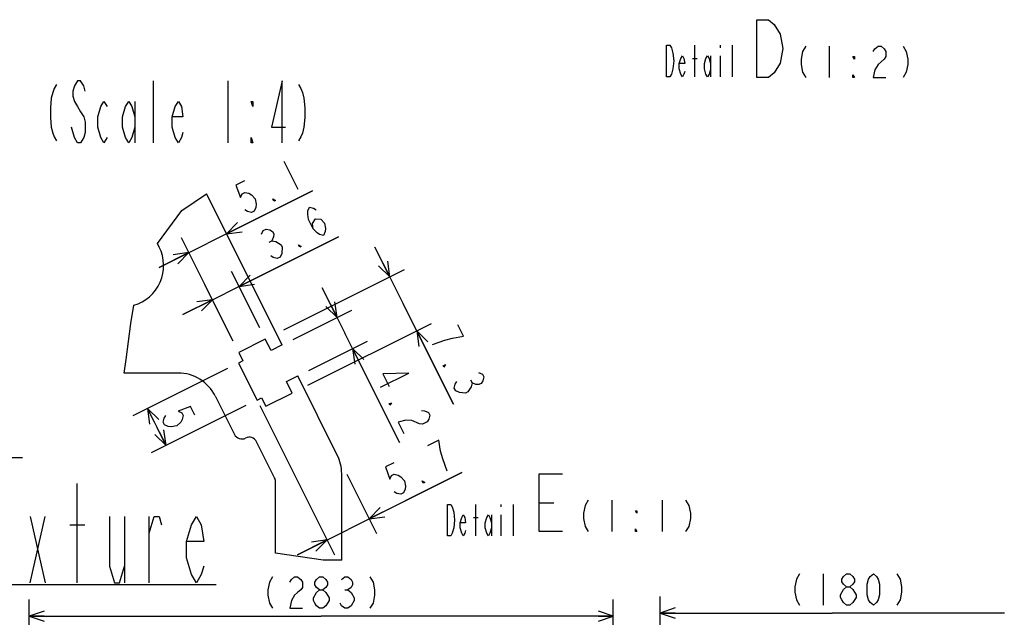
# Model space of a CAD drawing. Header units: millimetres. Extents: x 0 to 1249, y 0 to 420.
# Tile 45 of 104: x 359 to 478, y 120 to 193. Entities that reach past the tile are written whole.
import ezdxf

# ---------------------------------------------------------------- set-up
doc = ezdxf.new("R2010")
doc.units = ezdxf.units.MM
doc.header["$LTSCALE"] = 32.67
doc.layers.get('0').update_dxf_attribs({"linetype": 'CONTINUOUS'})
for name, color, linetype in [('DRA_ITEM', 7, 'CONTINUOUS'), ('DRIV_DIM', 7, 'CONTINUOUS'), ('PARAM_DIM', 7, 'CONTINUOUS'), ('ROUND', 7, 'CONTINUOUS')]:
    doc.layers.add(name, color=color, linetype=linetype)
doc.styles.get("Standard").update_dxf_attribs({"font": 'txt', "width": 0.8})
doc.dimstyles.new('DIMSTYLE_12', dxfattribs={"dimtxt": 3.8, "dimasz": 1.8, "dimexe": 2, "dimexo": 1.5, "dimgap": 0.95, "dimtad": 1, "dimdec": 3, "dimdsep": 46, "dimtxsty": 'STANDARD', "dimblk": 'OPEN', "dimblk1": 'OPEN', "dimblk2": 'OPEN', "dimcen": 0.09, "dimadec": 0, "dimazin": 0, "dimtp": 0.1, "dimtm": 0.1, "dimtfac": 1, "dimtdec": 3, "dimtofl": 0, "dimtmove": 0, "dimatfit": 3, "dimldrblk": 'OPEN', "dimfxl": 1, "dimtolj": 1, "dimarcsym": 0})
doc.dimstyles.new('DIMSTYLE_13', dxfattribs={"dimtxt": 3.8, "dimasz": 1.8, "dimexe": 2, "dimexo": 1.5, "dimgap": 0.95, "dimtad": 1, "dimdec": 3, "dimdsep": 46, "dimtxsty": 'STANDARD', "dimblk": 'OPEN', "dimblk1": 'OPEN', "dimblk2": 'OPEN', "dimcen": 0.09, "dimadec": 0, "dimazin": 0, "dimtp": 0.2, "dimtm": 0.2, "dimtfac": 1, "dimtdec": 3, "dimtofl": 0, "dimtmove": 0, "dimatfit": 3, "dimldrblk": 'OPEN', "dimfxl": 1, "dimtolj": 1, "dimarcsym": 0})
doc.dimstyles.new('DIMSTYLE_7', dxfattribs={"dimtxt": 3.8, "dimasz": 1.8, "dimexe": 2, "dimexo": 1.5, "dimgap": 0.95, "dimtad": 1, "dimdec": 3, "dimlfac": 4, "dimdsep": 46, "dimtxsty": 'STANDARD', "dimblk": 'OPEN', "dimblk1": 'OPEN', "dimblk2": 'OPEN', "dimcen": 0.09, "dimadec": 0, "dimazin": 0, "dimtp": 0.001, "dimtm": 0.001, "dimtfac": 1, "dimtdec": 3, "dimtofl": 0, "dimtmove": 0, "dimatfit": 3, "dimldrblk": 'OPEN', "dimfxl": 1, "dimtolj": 1, "dimarcsym": 0})

# ---------------------------------------------------------------- blocks, each defined once
blk = doc.blocks.new('_OPEN')
at = {"color": 0, "linetype": 'BYBLOCK'}
for p, q in [((0, 0), (-1, 0.342)), ((-1, -0.342), (0, 0)), ((-1, 0), (0, 0))]:
    blk.add_line(p, q, dxfattribs=at)
blk = doc.blocks.new('*D30')
at = {"layer": 'DRIV_DIM', "color": 2, "linetype": 'CONTINUOUS'}
for p, q in [((359.65, 78.76), (359.65, 122.52)), ((430.28, 96.39), (430.28, 122.52)), ((359.65, 120.52), (394.97, 120.52)), ((430.28, 120.52), (394.97, 120.52))]:
    blk.add_line(p, q, dxfattribs=at)
at = {"layer": 'DRIV_DIM', "color": 2, "linetype": 'CONTINUOUS', "xscale": 1.8, "yscale": 1.8, "zscale": 1.8, "rotation": 180}
blk.add_blockref('_OPEN', (359.65, 120.52), dxfattribs=at)
at = {"layer": 'DRIV_DIM', "color": 2, "linetype": 'CONTINUOUS', "xscale": 1.8, "yscale": 1.8, "zscale": 1.8}
blk.add_blockref('_OPEN', (430.28, 120.52), dxfattribs=at)
blk = doc.blocks.new('*D40')
at = {"layer": 'DRIV_DIM', "color": 2, "linetype": 'CONTINUOUS'}
for p, q in [((435.95, 84.85), (435.95, 122.89)), ((435.95, 120.89), (456.76, 120.89)), ((477.57, 120.89), (456.76, 120.89))]:
    blk.add_line(p, q, dxfattribs=at)
at = {"layer": 'DRIV_DIM', "color": 2, "linetype": 'CONTINUOUS', "xscale": 1.8, "yscale": 1.8, "zscale": 1.8, "rotation": 180}
blk.add_blockref('_OPEN', (435.95, 120.89), dxfattribs=at)
blk = doc.blocks.new('_NONE')
blk = doc.blocks.new('*D54')
at = {"layer": 'PARAM_DIM', "color": 2, "linetype": 'CONTINUOUS'}
for p, q in [((383.63, 150.47), (372.18, 144.74)), ((373.97, 145.64), (375.09, 143.4)), ((385.86, 146), (374.42, 140.27)), ((376.21, 141.17), (375.09, 143.4))]:
    blk.add_line(p, q, dxfattribs=at)
at = {"layer": 'PARAM_DIM', "color": 2, "linetype": 'CONTINUOUS', "xscale": 1.8, "yscale": 1.8, "zscale": 1.8}
for p, rotation in [((373.97, 145.64), 116.5650511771), ((376.21, 141.17), 296.5650511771)]:
    blk.add_blockref('_OPEN', p, dxfattribs=dict(at, rotation=rotation))
blk = doc.blocks.new('*D55')
at = {"layer": 'PARAM_DIM', "color": 2, "linetype": 'CONTINUOUS'}
for p, q in [((403.26, 161.57), (401.47, 165.15)), ((401.47, 165.15), (404.89, 158.31)), ((390.46, 155.17), (405.05, 162.46)), ((410.97, 146.15), (404.89, 158.31)), ((393.37, 148.46), (408.31, 155.94)), ((406.52, 155.04), (410.97, 146.15))]:
    blk.add_line(p, q, dxfattribs=at)
at = {"layer": 'PARAM_DIM', "color": 2, "linetype": 'CONTINUOUS', "xscale": 1.8, "yscale": 1.8, "zscale": 1.8}
for p, rotation in [((403.26, 161.57), 296.5650511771), ((406.52, 155.04), 116.5650511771)]:
    blk.add_blockref('_OPEN', p, dxfattribs=dict(at, rotation=rotation))
blk = doc.blocks.new('*D56')
at = {"layer": 'PARAM_DIM', "color": 2, "linetype": 'CONTINUOUS'}
for p, q in [((397.05, 166.42), (383.42, 159.61)), ((385.03, 160.41), (397.05, 166.42)), ((387.54, 155.39), (384.13, 162.2)), ((378.23, 157.01), (383.42, 159.61)), ((384.32, 153.78), (380.91, 160.59)), ((381.81, 158.8), (378.23, 157.01))]:
    blk.add_line(p, q, dxfattribs=at)
at = {"layer": 'PARAM_DIM', "color": 2, "linetype": 'CONTINUOUS', "xscale": 1.8, "yscale": 1.8, "zscale": 1.8}
for p, rotation in [((385.03, 160.41), 206.5650511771), ((381.81, 158.8), 26.5650511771)]:
    blk.add_blockref('_OPEN', p, dxfattribs=dict(at, rotation=rotation))
blk = doc.blocks.new('*D57')
at = {"layer": 'PARAM_DIM', "color": 2, "linetype": 'CONTINUOUS'}
for p, q in [((393.93, 171.99), (381.24, 165.64)), ((383.52, 166.78), (393.93, 171.99)), ((388.88, 156.06), (382.62, 168.57)), ((375.38, 162.71), (381.24, 165.64)), ((384.32, 153.78), (378.06, 166.29)), ((378.96, 164.5), (375.38, 162.71))]:
    blk.add_line(p, q, dxfattribs=at)
at = {"layer": 'PARAM_DIM', "color": 2, "linetype": 'CONTINUOUS', "xscale": 1.8, "yscale": 1.8, "zscale": 1.8}
for p, rotation in [((383.52, 166.78), 206.5650511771), ((378.96, 164.5), 26.5650511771)]:
    blk.add_blockref('_OPEN', p, dxfattribs=dict(at, rotation=rotation))
blk = doc.blocks.new('*D58')
at = {"layer": 'PARAM_DIM', "color": 2, "linetype": 'CONTINUOUS'}
for p, q in [((387.53, 146.02), (396.56, 127.95)), ((398.07, 137.69), (401.66, 130.5)), ((411.98, 137.89), (398.22, 131.01)), ((400.77, 132.29), (411.98, 137.89)), ((392.09, 127.95), (398.22, 131.01)), ((395.67, 129.74), (392.09, 127.95))]:
    blk.add_line(p, q, dxfattribs=at)
at = {"layer": 'PARAM_DIM', "color": 2, "linetype": 'CONTINUOUS', "xscale": 1.8, "yscale": 1.8, "zscale": 1.8}
for p, rotation in [((400.77, 132.29), 206.5650511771), ((395.67, 129.74), 26.5650511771)]:
    blk.add_blockref('_OPEN', p, dxfattribs=dict(at, rotation=rotation))
blk = doc.blocks.new('*D59')
at = {"layer": 'PARAM_DIM', "color": 2, "linetype": 'CONTINUOUS'}
for p, q in [((396.88, 156.65), (395.09, 160.23)), ((395.09, 160.23), (397.82, 154.77)), ((391.59, 154), (398.67, 157.54)), ((393.47, 150.24), (400.55, 153.79)), ((404.44, 141.52), (397.82, 154.77)), ((398.76, 152.89), (404.44, 141.52))]:
    blk.add_line(p, q, dxfattribs=at)
at = {"layer": 'PARAM_DIM', "color": 2, "linetype": 'CONTINUOUS', "xscale": 1.8, "yscale": 1.8, "zscale": 1.8}
for p, rotation in [((396.88, 156.65), 296.5650511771), ((398.76, 152.89), 116.5650511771)]:
    blk.add_blockref('_OPEN', p, dxfattribs=dict(at, rotation=rotation))

msp = doc.modelspace()

# ---------------------------------------------------------------- linework, layer by layer
at = {"color": 7, "linetype": 'CONTINUOUS'}
for p, q in [((378.128769, 169.607315), (381.110639, 171.599222)), ((390.245243, 153.330015), (381.110639, 171.599222)), ((375.166801, 165.598354), (378.128769, 169.607315)), ((371.939111, 155.922045), (372.296423, 158.125603)), ((371.388648, 151.565045), (371.939111, 155.922045)), ((388.210421, 154.045556), (384.990483, 152.435587)), ((388.903602, 152.659194), (388.210421, 154.045556)), ((384.990483, 152.435587), (385.504778, 151.406996)), ((390.245243, 153.330015), (388.903602, 152.659194)), ((371.12325, 149.929737), (371.388648, 151.565045)), ((385.504778, 151.406996), (384.968122, 151.138668)), ((384.968122, 151.138668), (387.20419, 146.666532)), ((390.781899, 148.9026), (392.12354, 149.57342)), ((391.47508, 147.516238), (390.781899, 148.9026)), ((396.917517, 139.985465), (392.12354, 149.57342)), ((387.20419, 146.666532), (387.740846, 146.93486)), ((387.740846, 146.93486), (388.255142, 145.906269)), ((388.255142, 145.906269), (391.47508, 147.516238)), ((395.217685, 127.308535), (389.445381, 128.154846)), ((397.445381, 127.298354), (395.217685, 127.308535))]:
    msp.add_line(p, q, dxfattribs=at)
at = {"layer": 'DRA_ITEM', "color": 2, "linetype": 'CONTINUOUS'}
for p, q in [((440.153674, 185.78647), (440.153674, 189.586471)), ((443.193682, 189.586471), (443.193682, 189.269802)), ((444.713668, 185.78647), (444.713668, 189.586471)), ((456.403148, 189.481295), (456.403148, 185.681294)), ((442.053683, 188.319798), (442.053683, 185.78647)), ((443.193682, 188.319798), (443.193682, 185.78647)), ((439.868674, 188.003129), (440.438673, 188.003129)), ((374.693235, 177.791905), (374.693235, 185.291899)), ((383.69322, 185.291899), (383.69322, 177.791905)), ((372.443221, 182.791907), (372.443221, 177.791905)), ((353.25564, 139.720833), (358.85564, 139.720833)), ((365.472422, 124.566855), (365.472422, 136.566859)), ((430.101717, 134.547081), (430.101717, 130.74708)), ((436.181734, 134.547081), (436.181734, 130.74708)), ((413.66727, 130.242249), (413.66727, 134.042232)), ((416.707278, 134.042232), (416.707278, 133.725582)), ((418.227264, 130.242249), (418.227264, 134.042232)), ((421.341704, 134.24709), (423.091727, 134.24709)), ((359.772429, 132.566858), (361.572412, 124.566855)), ((359.772429, 124.566855), (361.572412, 132.566858)), ((371.172415, 132.566858), (371.172415, 124.566855)), ((374.172434, 124.566855), (374.172434, 132.566858)), ((413.382271, 132.458909), (413.95227, 132.458909)), ((415.56728, 132.775577), (415.56728, 130.242249)), ((416.707278, 132.775577), (416.707278, 130.242249)), ((364.572431, 131.566857), (366.372413, 131.566857)), ((276.67242, 124.34333), (382.27242, 124.34333))]:
    msp.add_line(p, q, dxfattribs=at)
for points in [[(447.643171, 192.681296), (449.043153, 192.681296), (449.743163, 192.097955), (450.443172, 190.931291)], [(449.743163, 186.264617), (449.043153, 185.681294), (447.643171, 185.681294), (447.643171, 192.681296)], [(450.443172, 190.931291), (450.79314, 189.181286), (450.443172, 187.431281), (449.743163, 186.264617)], [(436.733678, 189.586471), (437.113666, 189.586471), (437.303677, 189.269802)], [(437.493653, 186.736474), (437.303677, 186.103138), (437.113666, 185.78647), (436.733678, 185.78647), (436.733678, 189.586471)], [(453.553152, 189.481295), (453.173165, 188.847959), (452.983153, 187.897954), (452.983153, 187.264617), (453.173165, 186.314631), (453.553152, 185.681294)], [(461.723154, 188.847959), (461.913166, 189.164627), (462.293153, 189.481295), (462.67314, 189.481295), (463.053164, 189.164627), (463.24314, 188.847959), (463.24314, 188.214622), (463.053164, 187.897954), (462.293153, 187.264617)], [(465.333161, 189.481295), (465.713149, 188.847959), (465.90316, 187.897954), (465.90316, 187.264617), (465.713149, 186.314631), (465.333161, 185.681294)], [(437.303677, 189.269802), (437.493653, 188.636466), (437.588677, 187.686461), (437.493653, 186.736474)], [(438.918687, 186.419806), (438.823663, 186.103138), (438.633688, 185.78647), (438.443676, 186.103138), (438.253664, 186.736474), (438.253664, 187.369793), (438.443676, 188.003129), (438.633688, 188.319798), (438.823663, 188.003129), (438.918687, 187.369793), (438.253664, 187.369793)], [(442.053683, 186.736474), (441.863672, 186.103138), (441.67366, 185.78647), (441.483684, 186.103138), (441.293672, 186.736474), (441.293672, 187.369793), (441.483684, 188.003129), (441.67366, 188.319798), (441.863672, 188.003129), (442.053683, 187.369793)], [(459.443157, 188.214622), (459.443157, 187.897954), (459.253145, 188.214622), (459.443157, 188.214622)], [(462.293153, 187.264617), (461.913166, 186.631281), (461.723154, 185.681294), (463.24314, 185.681294)], [(459.443157, 185.681294), (459.253145, 185.681294), (459.253145, 185.997962), (459.443157, 185.681294)], [(362.974497, 184.823159), (362.693231, 184.354402), (362.505721, 183.885644), (362.318247, 183.182535), (362.224492, 182.01065), (362.224492, 180.838784), (362.318247, 179.666899), (362.505721, 178.963772), (362.693231, 178.495033), (362.974497, 178.026275)], [(366.443219, 184.041903), (366.255745, 184.666901), (365.880724, 185.291899), (365.50574, 185.291899), (365.13072, 184.666901), (364.943246, 184.041903), (364.943246, 183.416905), (365.13072, 182.791907), (365.50574, 182.166909), (365.880724, 181.541911), (366.255745, 180.916895), (366.443219, 180.291897), (366.443219, 179.041901), (366.255745, 178.416903), (365.880724, 177.791905), (365.50574, 177.791905), (365.13072, 178.416903), (364.755735, 179.666899)], [(390.255716, 177.791905), (390.255716, 185.291899), (388.943217, 179.666899), (390.630736, 179.666899)], [(392.224501, 184.823159), (392.50573, 184.354402), (392.69324, 183.885644), (392.880751, 183.182535), (392.97447, 182.01065), (392.97447, 180.838784), (392.880751, 179.666899), (392.69324, 178.963772), (392.50573, 178.495033), (392.224501, 178.026275)], [(369.068217, 178.416903), (368.693233, 177.791905), (368.318249, 178.416903), (367.943228, 179.666899), (367.943228, 180.916895), (368.318249, 182.166909), (368.693233, 182.791907), (369.068217, 182.166909)], [(372.443221, 179.666899), (372.068236, 178.416903), (371.693216, 177.791905), (371.318232, 178.416903), (370.943247, 179.666899), (370.943247, 180.916895), (371.318232, 182.166909), (371.693216, 182.791907), (372.068236, 182.166909), (372.443221, 180.916895)], [(378.255749, 179.041901), (378.068238, 178.416903), (377.693218, 177.791905), (377.318234, 178.416903), (376.943249, 179.666899), (376.943249, 180.916895), (377.318234, 182.166909), (377.693218, 182.791907), (378.068238, 182.166909), (378.255749, 180.916895), (376.943249, 180.916895)], [(386.693239, 182.791907), (386.693239, 182.166909), (386.505728, 182.791907), (386.693239, 182.791907)], [(386.693239, 177.791905), (386.505728, 177.791905), (386.505728, 178.416903), (386.693239, 177.791905)], [(424.141705, 130.74708), (421.341704, 130.74708), (421.341704, 137.747082), (424.141705, 137.747082)], [(427.251721, 134.547081), (426.871734, 133.913763), (426.681722, 132.963758), (426.681722, 132.330421), (426.871734, 131.380417), (427.251721, 130.74708)], [(439.03173, 134.547081), (439.411718, 133.913763), (439.601729, 132.963758), (439.601729, 132.330421), (439.411718, 131.380417), (439.03173, 130.74708)], [(410.247275, 134.042232), (410.627262, 134.042232), (410.817274, 133.725582), (411.007286, 133.092245)], [(410.817274, 130.558899), (410.627262, 130.242249), (410.247275, 130.242249), (410.247275, 134.042232)], [(369.372432, 132.566858), (369.372432, 126.566856), (369.972414, 124.566855), (370.572432, 124.566855), (371.172415, 126.566856)], [(374.172434, 130.566857), (374.772416, 132.566858), (375.372434, 132.566858), (375.672407, 131.566857)], [(380.772417, 126.566856), (380.472408, 125.566855), (379.872426, 124.566855), (379.272408, 125.566855), (378.672426, 127.566856), (378.672426, 129.566857), (379.272408, 131.566857), (379.872426, 132.566858), (380.472408, 131.566857), (380.772417, 129.566857), (378.672426, 129.566857)], [(411.007286, 133.092245), (411.102274, 132.14224), (411.007286, 131.192236), (410.817274, 130.558899)], [(412.432284, 130.875567), (412.33726, 130.558899), (412.147284, 130.242249), (411.957272, 130.558899), (411.767261, 131.192236), (411.767261, 131.825572), (411.957272, 132.458909), (412.147284, 132.775577), (412.33726, 132.458909), (412.432284, 131.825572), (411.767261, 131.825572)], [(415.56728, 131.192236), (415.377268, 130.558899), (415.187256, 130.242249), (414.997281, 130.558899), (414.807269, 131.192236), (414.807269, 131.825572), (414.997281, 132.458909), (415.187256, 132.775577), (415.377268, 132.458909), (415.56728, 131.825572)], [(433.141726, 133.280426), (433.141726, 132.963758), (432.951714, 133.280426), (433.141726, 133.280426)], [(433.141726, 130.74708), (432.951714, 130.74708), (432.951714, 131.063748), (433.141726, 130.74708)]]:
    msp.add_lwpolyline(points, dxfattribs=at)
at = {"layer": 'DRIV_DIM', "color": 2, "linetype": 'CONTINUOUS'}
for p, q in [((455.651331, 125.639746), (455.651331, 121.839745)), ((397.816237, 123.684683), (398.19626, 123.684683))]:
    msp.add_line(p, q, dxfattribs=at)
for points in [[(389.076272, 125.268025), (388.696248, 124.634688), (388.506237, 123.684683), (388.506237, 123.051347), (388.696248, 122.10136), (389.076272, 121.468023)], [(391.166257, 124.634688), (391.356269, 124.951356), (391.736257, 125.268025), (392.116244, 125.268025), (392.496268, 124.951356), (392.686243, 124.634688), (392.686243, 124.001351), (392.496268, 123.684683), (392.116244, 123.368015), (391.736257, 123.051347), (391.356269, 122.418028), (391.166257, 121.468023), (392.686243, 121.468023)], [(394.776265, 123.684683), (394.396241, 124.001351), (394.206266, 124.31802), (394.206266, 124.634688), (394.396241, 124.951356), (394.776265, 125.268025), (395.156252, 125.268025), (395.53624, 124.951356), (395.726251, 124.634688), (395.726251, 124.31802), (395.53624, 124.001351), (395.156252, 123.684683)], [(397.436249, 124.951356), (397.816237, 125.268025), (398.19626, 125.268025), (398.576248, 124.951356), (398.76626, 124.634688), (398.76626, 124.31802), (398.576248, 124.001351), (398.19626, 123.684683), (398.576248, 123.368015)], [(400.856245, 125.268025), (401.236269, 124.634688), (401.426244, 123.684683), (401.426244, 123.051347), (401.236269, 122.10136), (400.856245, 121.468023)], [(452.801335, 125.639746), (452.421347, 125.006409), (452.231335, 124.056423), (452.231335, 123.423086), (452.421347, 122.473081), (452.801335, 121.839745)], [(458.501327, 124.056423), (458.12134, 124.373091), (457.931328, 124.689741), (457.931328, 125.006409), (458.12134, 125.323078), (458.501327, 125.639746), (458.881351, 125.639746), (459.261338, 125.323078), (459.45135, 125.006409), (459.45135, 124.689741), (459.261338, 124.373091), (458.881351, 124.056423)], [(461.731347, 121.839745), (461.351324, 122.156413), (461.161348, 122.473081), (460.971336, 123.106418), (460.971336, 124.373091), (461.161348, 125.006409), (461.351324, 125.323078), (461.731347, 125.639746), (462.111335, 125.323078), (462.301347, 125.006409), (462.491322, 124.373091), (462.491322, 123.106418), (462.301347, 122.473081), (462.111335, 122.156413), (461.731347, 121.839745)], [(464.581344, 125.639746), (464.961331, 125.006409), (465.151343, 124.056423), (465.151343, 123.423086), (464.961331, 122.473081), (464.581344, 121.839745)], [(457.741352, 123.106418), (458.12134, 123.739754), (458.501327, 124.056423), (458.881351, 124.056423), (459.261338, 123.739754), (459.45135, 123.423086), (459.641326, 123.106418), (459.641326, 122.78975)], [(394.776265, 121.468023), (394.396241, 121.784692), (394.206266, 122.10136), (394.016254, 122.418028), (394.016254, 122.734678), (394.396241, 123.368015)], [(394.396241, 123.368015), (394.776265, 123.684683), (395.156252, 123.684683), (395.53624, 123.368015)], [(395.53624, 123.368015), (395.916263, 122.734678), (395.916263, 122.418028)], [(398.576248, 123.368015), (398.956271, 122.734678), (398.956271, 122.418028)], [(458.501327, 121.839745), (458.12134, 122.156413), (457.931328, 122.473081), (457.741352, 122.78975), (457.741352, 123.106418)], [(459.641326, 122.78975), (459.261338, 122.156413), (458.881351, 121.839745), (458.501327, 121.839745)], [(395.916263, 122.418028), (395.53624, 121.784692), (395.156252, 121.468023), (394.776265, 121.468023)], [(398.956271, 122.418028), (398.576248, 121.784692), (398.19626, 121.468023), (397.816237, 121.468023), (397.436249, 121.784692), (397.246237, 122.10136)]]:
    msp.add_lwpolyline(points, dxfattribs=at)
at = {"layer": 'PARAM_DIM', "color": 2, "linetype": 'CONTINUOUS'}
for p, q in [((390.4429, 175.557571), (392.142311, 172.158749)), ((388.662531, 165.768916), (389.002421, 165.938843)), ((412.160989, 154.387747), (411.48121, 155.747287)), ((413.039009, 149.091253), (413.208936, 148.751364))]:
    msp.add_line(p, q, dxfattribs=at)
for points in [[(385.684555, 173.178399), (384.664923, 172.668565), (385.203054, 171.167431), (385.401332, 171.620599), (385.741222, 171.790544), (386.222723, 171.677247), (386.534261, 171.478988), (386.987447, 170.997487), (387.100744, 170.346041), (387.072428, 169.977836), (386.874151, 169.524668), (386.534261, 169.354723), (386.05276, 169.46802), (385.741222, 169.66628)], [(389.423268, 170.799227), (389.253341, 170.714245), (389.111693, 170.997487), (389.423268, 170.799227)], [(394.015674, 167.383346), (393.902377, 168.034792), (394.270582, 168.572941), (394.922046, 168.544608), (395.375195, 168.063107), (395.488492, 167.411679), (395.460177, 167.043475), (395.261899, 166.590289), (394.780398, 166.703585), (394.46886, 166.901845), (394.015674, 167.383346), (393.449191, 168.516293), (393.335895, 169.167739), (393.364246, 169.535943), (393.562488, 169.989111), (394.043989, 169.875815), (394.355563, 169.677555)], [(387.756159, 166.7319), (387.954437, 167.185086), (388.294327, 167.355031), (388.775828, 167.241734), (389.087366, 167.043475), (389.229014, 166.760233), (389.200663, 166.392029), (389.002421, 165.938843), (389.483922, 165.825546)], [(389.483922, 165.825546), (390.107035, 165.429027), (390.248646, 165.145785)], [(390.248646, 165.145785), (390.192016, 164.409376), (389.993738, 163.956208), (389.653849, 163.786263), (389.172348, 163.89956), (388.860809, 164.09782)], [(392.542855, 165.230767), (392.372929, 165.145785), (392.231281, 165.429027), (392.542855, 165.230767)], [(408.422276, 153.368115), (409.92341, 153.906246), (410.858097, 154.161172), (412.160989, 154.387747)], [(409.781798, 150.649053), (409.696817, 150.818998), (409.980076, 150.960609), (409.781798, 150.649053)], [(402.149275, 148.233843), (405.548098, 149.933255), (402.404183, 149.848291), (403.168908, 148.318807)], [(412.415897, 147.505138), (411.679488, 147.561786), (411.226302, 147.760046), (411.056339, 148.099936), (411.169635, 148.581437), (411.367913, 148.892993)], [(414.002012, 149.997607), (414.455161, 149.799347), (414.625124, 149.459458), (414.511828, 148.977957), (414.31355, 148.6664), (414.030327, 148.524789), (413.662122, 148.553104), (413.208936, 148.751364), (413.09564, 148.269881)], [(413.09564, 148.269881), (412.69912, 147.64675), (412.415897, 147.505138)], [(379.67549, 144.847565), (379.165674, 145.867215), (377.664504, 145.329066), (378.11769, 145.130806), (378.287653, 144.790916), (378.174356, 144.309415), (377.976078, 143.997859), (377.494577, 143.544673), (376.84315, 143.431395), (376.474945, 143.45971), (376.021759, 143.657969), (375.851832, 143.997859), (375.965093, 144.47936), (376.16337, 144.790916)], [(403.253889, 146.024616), (403.168908, 146.194542), (403.452131, 146.336172), (403.253889, 146.024616)], [(407.105898, 145.401485), (407.474102, 145.37317), (407.927252, 145.17491), (408.097215, 144.83502), (407.983919, 144.353519), (407.785641, 144.041963), (407.219158, 143.758722), (406.850953, 143.787055), (405.944618, 144.183575)], [(405.944618, 144.183575), (405.208208, 144.240223), (404.273521, 143.985315), (404.9533, 142.625793)], [(409.406524, 140.49939), (409.179931, 141.802281), (407.820409, 141.122502)], [(410.199599, 138.063569), (409.661432, 139.564721), (409.406524, 140.49939)], [(403.741807, 139.08322), (402.722175, 138.573385), (403.260306, 137.072252), (403.458584, 137.52542), (403.798474, 137.695365), (404.279975, 137.582068), (404.591513, 137.383808), (405.044699, 136.902307), (405.157995, 136.250861), (405.12968, 135.882657), (404.931402, 135.429489), (404.591513, 135.259544), (404.110012, 135.37284), (403.798474, 135.5711)], [(407.48052, 136.704047), (407.310593, 136.619066), (407.168981, 136.902307), (407.48052, 136.704047)]]:
    msp.add_lwpolyline(points, dxfattribs=at)
at = {"layer": 'ROUND', "color": 7, "linetype": 'CONTINUOUS'}
for p, q in [((375.383076, 165.165805), (375.166801, 165.598354)), ((377.674872, 149.929737), (371.12325, 149.929737)), ((382.147008, 147.165805), (384.476187, 142.507446)), ((389.339809, 137.252339), (387.159469, 141.613018)), ((397.445381, 127.298354), (397.445381, 137.749397)), ((389.445381, 128.154846), (389.445381, 136.805125))]:
    msp.add_line(p, q, dxfattribs=at)
for centre, radius, start, end in [((370.91094, 162.929737), 5, 286.12362785, 26.56505118), ((377.674872, 144.929737), 5, 26.56505118, 90), ((385.370614, 142.954659), 1, 206.56505118, 296.56505118), ((386.265042, 141.165805), 1, 26.56505118, 116.56505118), ((392.445381, 137.749397), 5, 0, 26.56505118), ((388.445381, 136.805125), 1, 0, 26.56505118)]:
    msp.add_arc(centre, radius, start, end, dxfattribs=at)

# ---------------------------------------------------------------- dimensions: what is measured, and where the dimension line sits
at = {"layer": 'DRIV_DIM', "color": 2, "linetype": 'CONTINUOUS'}
dim = msp.add_linear_dim(base=(477.565203, 120.88975), p1=(435.95079, 83.345948), p2=(477.565203, 119.88975), text='(92.632)', dimstyle='DIMSTYLE_7', override={"dimblk2": 'NONE', "dimsah": 1}, dxfattribs=at)
dim.commit()
dim.dimension.update_dxf_attribs({"geometry": '*D40', "text_midpoint": (451.091336, 120.88975), "dimtype": 160})
dim = msp.add_linear_dim(base=(430.281719, 120.518021), p1=(359.65079, 77.257221), p2=(430.281719, 94.889864), text='(<>)', dimstyle='DIMSTYLE_7', dxfattribs=at)
dim.commit()
dim.dimension.update_dxf_attribs({"geometry": '*D30', "text_midpoint": (387.366254, 120.518021), "dimtype": 160})
at = {"layer": 'PARAM_DIM', "color": 2, "linetype": 'CONTINUOUS'}
for base, p1, p2, angle, dimstyle, picture, middle in [((378.95644, 164.503673), (389.552061, 154.716377), (384.990483, 152.435587), 206.56505118, 'DIMSTYLE_12', '*D57', (385.769532, 167.910219)), ((385.027678, 160.411041), (384.990483, 152.435587), (388.210421, 154.045556), 26.56505118, 'DIMSTYLE_12', '*D56', (388.889118, 162.341761)), ((406.52387, 155.040633), (389.116495, 154.498594), (392.028272, 147.792834), 296.56505118, 'DIMSTYLE_13', '*D55', (406.892795, 154.302783)), ((398.758581, 152.890941), (390.245243, 153.330015), (392.12354, 149.57342), 296.56505118, 'DIMSTYLE_12', '*D59', (400.364881, 149.678343)), ((373.969047, 145.63913), (387.20419, 146.666532), (384.968122, 151.138668), 116.56505118, 'DIMSTYLE_12', '*D54', (374.407316, 144.762592)), ((395.669307, 129.736297), (397.395457, 139.029585), (386.854687, 147.365539), 206.56505118, 'DIMSTYLE_12', '*D58', (403.826792, 133.81504))]:
    dim = msp.add_linear_dim(base=base, p1=p1, p2=p2, angle=angle, dimstyle=dimstyle, dxfattribs=at)
    dim.commit()
    dim.dimension.update_dxf_attribs({"geometry": picture, "text_midpoint": middle, "dimtype": 160})

doc.saveas('drawing.dxf')
